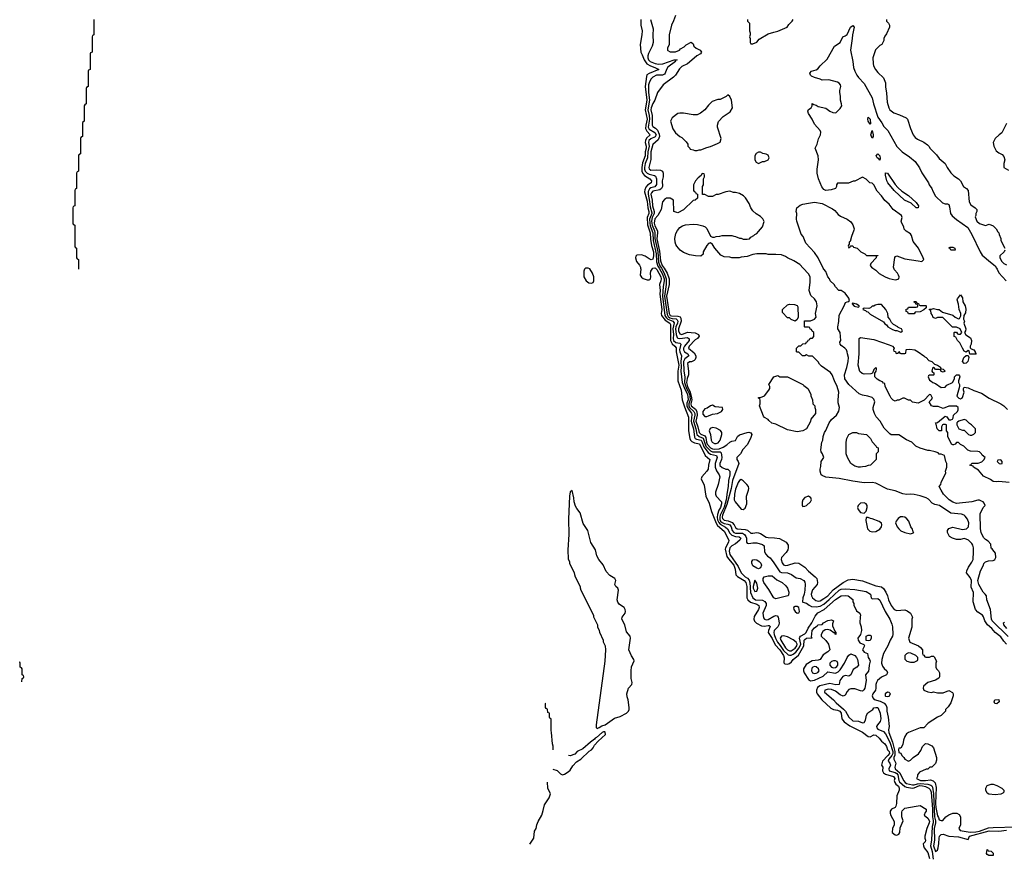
# Model space of a CAD drawing. Header units: inches. Extents: x 2668334 to 2765628, y 828034 to 955234.
# Tile 3 of 218: x 2676601 to 2686847, y 853881 to 862587. Entities that reach past the tile are written whole.
import ezdxf

# ---------------------------------------------------------------- set-up
doc = ezdxf.new("R2010")
doc.units = ezdxf.units.IN
doc.header["$MEASUREMENT"] = 0
for name, color, linetype in [('C6875', 7, 'Continuous'), ('C6876', 7, 'Continuous'), ('C6885', 7, 'Continuous'), ('C6886', 7, 'Continuous')]:
    doc.layers.add(name, color=color, linetype=linetype)

msp = doc.modelspace()

# ---------------------------------------------------------------- linework, layer by layer
at = {"layer": 'C6875', "color": 4}
msp.add_line((2677214, 860000, -4), (2677214, 859990, -4), dxfattribs=at)
at = {"layer": 'C6875', "color": 4, "elevation": -4}
msp.add_lwpolyline([(2676624, 855696), (2676626, 855730), (2676642, 855738), (2676646, 855750), (2676642, 855762), (2676626, 855770), (2676626, 855830), (2676622, 855842), (2676606, 855850), (2676606, 855890), (2676602, 855902), (2676601, 855902)], dxfattribs=at)
at = {"layer": 'C6876', "color": 4, "elevation": -4}
msp.add_lwpolyline([(2677374, 862590), (2677374, 862430), (2677358, 862422), (2677354, 862410), (2677354, 862250), (2677338, 862242), (2677334, 862230), (2677334, 862070), (2677318, 862062), (2677314, 862050), (2677314, 861890), (2677298, 861882), (2677294, 861870), (2677294, 861710), (2677278, 861702), (2677274, 861690), (2677274, 861530), (2677258, 861522), (2677254, 861510), (2677254, 861370), (2677238, 861362), (2677234, 861350), (2677234, 861190), (2677218, 861182), (2677214, 861170), (2677214, 861010), (2677198, 861002), (2677194, 860990), (2677194, 860830), (2677178, 860822), (2677174, 860810), (2677174, 860650), (2677158, 860642), (2677154, 860630), (2677154, 860470), (2677158, 860458), (2677174, 860450), (2677174, 860230), (2677178, 860218), (2677194, 860210), (2677194, 860110), (2677198, 860098), (2677214, 860090), (2677214, 860000)], dxfattribs=at)
at = {"layer": 'C6885', "color": 4}
for points, elevation in [([(2682493, 860000), (2682490, 860000), (2682479, 859990), (2682473, 859970), (2682471, 859910), (2682496, 859870), (2682525, 859850), (2682550, 859844), (2682569, 859851), (2682577, 859870), (2682576, 859910), (2682562, 859950), (2682533, 859993), (2682516, 860000)], 4), ([(2683062, 860000), (2683064, 859990), (2683056, 859930), (2683070, 859907), (2683090, 859893), (2683130, 859879), (2683150, 859879), (2683157, 859883), (2683164, 859890), (2683169, 859910), (2683164, 859944), (2683168, 859970), (2683189, 860000)], 4), ([(2683216, 860000), (2683230, 859986), (2683272, 859910), (2683277, 859890), (2683274, 859870), (2683260, 859830), (2683267, 859770), (2683262, 859730), (2683282, 859570), (2683276, 859530), (2683279, 859510), (2683319, 859459), (2683365, 859430), (2683375, 859415), (2683372, 859250), (2683390, 859215), (2683420, 859190), (2683432, 859172), (2683432, 859130), (2683459, 858990), (2683451, 858930), (2683450, 858830), (2683483, 858730), (2683496, 858630), (2683518, 858558), (2683561, 858450), (2683562, 858310), (2683573, 858230), (2683581, 858210), (2683596, 858196), (2683624, 858184), (2683674, 858174), (2683733, 858053), (2683784, 858010), (2683768, 857950), (2683766, 857910), (2683753, 857887), (2683699, 857830), (2683691, 857810), (2683722, 857742), (2683740, 857630), (2683775, 857555), (2683799, 857470), (2683847, 857347), (2683863, 857323), (2683930, 857266), (2683982, 857170), (2683977, 857150), (2683946, 857090), (2683943, 857077), (2683961, 857001), (2683976, 856976), (2684031, 856910), (2684047, 856870), (2684053, 856810), (2684072, 856792), (2684140, 856750), (2684158, 856730), (2684169, 856689), (2684168, 856570), (2684178, 856550), (2684205, 856525), (2684270, 856504), (2684294, 856490), (2684295, 856470), (2684289, 856450), (2684245, 856375), (2684242, 856350), (2684248, 856328), (2684267, 856307), (2684319, 856279), (2684350, 856275), (2684390, 856283), (2684401, 856281), (2684410, 856271), (2684393, 856230), (2684390, 856210), (2684430, 856146), (2684462, 856082), (2684510, 856029), (2684549, 855970), (2684555, 855945), (2684554, 855894), (2684564, 855884), (2684590, 855880), (2684612, 855888), (2684634, 855906), (2684650, 855930), (2684705, 855975), (2684760, 856070), (2684765, 856130), (2684770, 856138), (2684790, 856150), (2684846, 856154), (2684842, 856162), (2684848, 856230), (2684870, 856259), (2684901, 856279), (2684910, 856291), (2684950, 856294), (2684966, 856310), (2685010, 856336), (2685050, 856342), (2685070, 856332), (2685060, 856300), (2685060, 856280), (2685082, 856222), (2685092, 856210), (2685092, 856190), (2685086, 856194), (2685086, 856206), (2685074, 856206), (2685035, 856235), (2685010, 856242), (2684984, 856236), (2684960, 856220), (2684942, 856190), (2684942, 856170), (2684990, 856126), (2685016, 856090), (2685032, 856030), (2685012, 856010), (2684962, 855978), (2684930, 855929), (2684910, 855921), (2684846, 855914), (2684784, 855876), (2684757, 855830), (2684757, 855810), (2684765, 855790), (2684810, 855720), (2684830, 855708), (2684870, 855714), (2684963, 855757), (2685010, 855801), (2685090, 855788), (2685119, 855801), (2685140, 855820), (2685183, 855890), (2685210, 855951), (2685230, 855975), (2685250, 855987), (2685290, 855971), (2685310, 855951), (2685319, 855930), (2685330, 855870), (2685311, 855850), (2685274, 855826), (2685250, 855769), (2685230, 855756), (2685190, 855761), (2685167, 855753), (2685135, 855710), (2685130, 855668), (2685094, 855666), (2685030, 855678), (2684926, 855654), (2684904, 855636), (2684893, 855610), (2684892, 855590), (2684898, 855570), (2684949, 855509), (2685042, 855422), (2685070, 855408), (2685110, 855403), (2685134, 855390), (2685148, 855370), (2685156, 855310), (2685181, 855281), (2685240, 855240), (2685372, 855172), (2685430, 855127), (2685450, 855123), (2685490, 855144), (2685510, 855141), (2685546, 855110), (2685570, 855078), (2685605, 855050), (2685622, 855022), (2685631, 854990), (2685650, 854971), (2685652, 854952), (2685636, 854930), (2685578, 854870), (2685568, 854830), (2685581, 854810), (2685580, 854770), (2685590, 854750), (2685610, 854736), (2685695, 854710), (2685706, 854690), (2685702, 854670), (2685706, 854650), (2685719, 854630), (2685744, 854610), (2685754, 854590), (2685753, 854570), (2685730, 854510), (2685726, 854430), (2685719, 854401), (2685710, 854389), (2685672, 854370), (2685658, 854350), (2685658, 854330), (2685667, 854307), (2685702, 854242), (2685699, 854210), (2685683, 854170), (2685679, 854130), (2685710, 854105), (2685730, 854102), (2685750, 854111), (2685758, 854130), (2685764, 854176), (2685794, 854250), (2685781, 854290), (2685780, 854340), (2685785, 854355), (2685810, 854383), (2685930, 854401), (2685970, 854411), (2686032, 854370), (2686032, 854350), (2686022, 854338), (2686012, 854310), (2686050, 854276), (2686067, 854247), (2686065, 854230), (2686041, 854170), (2686021, 854090), (2686018, 854070), (2686025, 854050), (2686022, 854030), (2686002, 854010), (2686005, 853990), (2686014, 853970), (2686050, 853921), (2686070, 853858)], 4), ([(2683254, 860000), (2683290, 859940), (2683306, 859890), (2683308, 859870), (2683296, 859810), (2683291, 859710), (2683315, 859510), (2683327, 859487), (2683346, 859470), (2683396, 859450), (2683413, 859433), (2683398, 859370), (2683403, 859310), (2683401, 859270), (2683406, 859250), (2683430, 859229), (2683470, 859220), (2683482, 859210), (2683467, 859150), (2683469, 859129), (2683489, 859090), (2683481, 859030), (2683485, 858975), (2683482, 858930), (2683496, 858810), (2683521, 858741), (2683551, 858690), (2683556, 858630), (2683543, 858597), (2683542, 858570), (2683556, 858536), (2683592, 858492), (2683597, 858477), (2683589, 858409), (2683591, 858390), (2683612, 858330), (2683624, 858244), (2683630, 858230), (2683643, 858223), (2683692, 858212), (2683704, 858190), (2683721, 858141), (2683764, 858084), (2683790, 858066), (2683851, 858051), (2683860, 858030), (2683838, 857970), (2683838, 857930), (2683852, 857892), (2683879, 857850), (2683886, 857830), (2683871, 857750), (2683841, 857670), (2683841, 857650), (2683848, 857628), (2683903, 857570), (2683905, 857550), (2683894, 857510), (2683877, 857483), (2683862, 857438), (2683859, 857410), (2683863, 857383), (2683875, 857355), (2683890, 857337), (2683946, 857306), (2683966, 857290), (2683990, 857244), (2684010, 857221), (2684050, 857209), (2684087, 857207), (2684106, 857190), (2684094, 857170), (2684050, 857133), (2684010, 857110), (2683992, 857090), (2683983, 857057), (2683990, 857021), (2684077, 856897), (2684107, 856830), (2684150, 856790), (2684175, 856775), (2684193, 856753), (2684200, 856730), (2684206, 856626), (2684229, 856569), (2684258, 856550), (2684330, 856547), (2684354, 856534), (2684363, 856523), (2684368, 856510), (2684368, 856490), (2684333, 856410), (2684341, 856361), (2684351, 856350), (2684370, 856341), (2684390, 856346), (2684450, 856381), (2684470, 856385), (2684482, 856382), (2684494, 856370), (2684504, 856310), (2684500, 856290), (2684490, 856270), (2684452, 856230), (2684449, 856210), (2684452, 856188), (2684465, 856150), (2684485, 856110), (2684515, 856075), (2684550, 856021), (2684598, 855978), (2684610, 855974), (2684630, 855975), (2684650, 855984), (2684676, 856004), (2684711, 856049), (2684728, 856090), (2684715, 856150), (2684718, 856162), (2684727, 856173), (2684770, 856196), (2684784, 856210), (2684806, 856254), (2684845, 856310), (2684879, 856381), (2684907, 856413), (2684972, 856448), (2685090, 856552), (2685150, 856590), (2685190, 856596), (2685222, 856590), (2685270, 856552), (2685272, 856530), (2685282, 856510), (2685282, 856490), (2685294, 856466), (2685310, 856434), (2685342, 856410), (2685351, 856391), (2685346, 856374), (2685345, 856310), (2685358, 856270), (2685361, 856230), (2685351, 856189), (2685323, 856150), (2685325, 856130), (2685342, 856102), (2685385, 856085), (2685391, 856070), (2685371, 856030), (2685390, 856006), (2685422, 855990), (2685431, 855950), (2685445, 855930), (2685451, 855910), (2685439, 855870), (2685438, 855830), (2685432, 855808), (2685403, 855770), (2685410, 855710), (2685396, 855630), (2685386, 855614), (2685370, 855601), (2685350, 855602), (2685290, 855625), (2685250, 855625), (2685230, 855618), (2685210, 855597), (2685190, 855557), (2685170, 855547), (2685140, 855560), (2685090, 855600), (2685050, 855618), (2685019, 855621), (2684978, 855610), (2684976, 855590), (2685071, 855510), (2685098, 855478), (2685173, 855413), (2685195, 855390), (2685230, 855328), (2685270, 855290), (2685330, 855288), (2685370, 855270), (2685390, 855274), (2685402, 855298), (2685414, 855350), (2685427, 855373), (2685479, 855410), (2685490, 855425), (2685510, 855431), (2685531, 855430), (2685554, 855370), (2685562, 855310), (2685556, 855284), (2685526, 855250), (2685516, 855230), (2685519, 855219), (2685530, 855204), (2685590, 855180), (2685610, 855156), (2685656, 855070), (2685688, 854970), (2685686, 854950), (2685678, 854930), (2685644, 854890), (2685639, 854870), (2685656, 854850), (2685664, 854830), (2685646, 854790), (2685650, 854770), (2685710, 854753), (2685730, 854741), (2685739, 854730), (2685748, 854670), (2685756, 854656), (2685810, 854608), (2685830, 854600), (2685890, 854590), (2685910, 854592), (2685963, 854617), (2685995, 854615), (2686027, 854607), (2686060, 854590), (2686075, 854575), (2686086, 854550), (2686100, 854370), (2686098, 854290), (2686107, 854250), (2686107, 854230), (2686095, 854190), (2686090, 854050), (2686078, 853990), (2686097, 853930), (2686107, 853850)], 8), ([(2683278, 860000), (2683309, 859950), (2683328, 859890), (2683328, 859832), (2683310, 859710), (2683338, 859518), (2683350, 859497), (2683365, 859485), (2683390, 859477), (2683433, 859473), (2683444, 859464), (2683450, 859451), (2683447, 859430), (2683428, 859390), (2683424, 859370), (2683431, 859311), (2683441, 859281), (2683450, 859272), (2683470, 859268), (2683550, 859280), (2683567, 859267), (2683567, 859250), (2683520, 859190), (2683509, 859170), (2683507, 859150), (2683520, 859130), (2683553, 859110), (2683565, 859090), (2683522, 859058), (2683507, 859030), (2683511, 858931), (2683521, 858870), (2683520, 858810), (2683539, 858750), (2683570, 858694), (2683575, 858670), (2683577, 858630), (2683563, 858590), (2683563, 858570), (2683572, 858550), (2683617, 858510), (2683625, 858490), (2683626, 858470), (2683612, 858410), (2683637, 858330), (2683649, 858270), (2683670, 858251), (2683713, 858233), (2683742, 858150), (2683790, 858100), (2683810, 858091), (2683830, 858089), (2683889, 858089), (2683899, 858079), (2683907, 858030), (2683904, 858010), (2683887, 857970), (2683888, 857948), (2683910, 857926), (2683950, 857911), (2683970, 857910), (2683990, 857890), (2683990, 857850), (2683977, 857790), (2683974, 857730), (2683962, 857670), (2683953, 857590), (2683930, 857514), (2683891, 857430), (2683885, 857410), (2683886, 857386), (2683892, 857370), (2683910, 857353), (2683930, 857344), (2683970, 857338), (2683990, 857329), (2684003, 857310), (2684016, 857270), (2684031, 857251), (2684050, 857244), (2684122, 857242), (2684145, 857230), (2684158, 857210), (2684164, 857190), (2684163, 857150), (2684170, 857141), (2684190, 857137), (2684230, 857144), (2684270, 857144), (2684330, 857127), (2684347, 857110), (2684351, 857050), (2684364, 857024), (2684383, 857003), (2684410, 856986), (2684450, 856936), (2684510, 856842), (2684530, 856833), (2684592, 856832), (2684632, 856812), (2684681, 856780), (2684722, 856770), (2684761, 856750), (2684770, 856732), (2684773, 856713), (2684770, 856650), (2684764, 856610), (2684751, 856570), (2684746, 856530), (2684750, 856525), (2684790, 856514), (2684815, 856495), (2684842, 856482), (2684890, 856477), (2684930, 856483), (2684970, 856506), (2685026, 856554), (2685129, 856651), (2685150, 856660), (2685190, 856664), (2685290, 856657), (2685410, 856636), (2685456, 856610), (2685461, 856570), (2685470, 856561), (2685530, 856563), (2685550, 856546), (2685608, 856428), (2685655, 856350), (2685677, 856297), (2685683, 856270), (2685687, 856190), (2685683, 856170), (2685659, 856130), (2685633, 856070), (2685590, 855990), (2685571, 855930), (2685568, 855890), (2685578, 855858), (2685595, 855835), (2685625, 855810), (2685632, 855790), (2685622, 855770), (2685570, 855746), (2685528, 855710), (2685516, 855690), (2685511, 855670), (2685510, 855630), (2685506, 855610), (2685477, 855570), (2685471, 855550), (2685478, 855530), (2685494, 855514), (2685556, 855496), (2685595, 855475), (2685618, 855450), (2685626, 855430), (2685623, 855390), (2685638, 855330), (2685648, 855230), (2685643, 855197), (2685645, 855170), (2685682, 855070), (2685709, 854970), (2685706, 854934), (2685696, 854910), (2685697, 854890), (2685719, 854850), (2685709, 854810), (2685710, 854790), (2685761, 854750), (2685796, 854670), (2685814, 854650), (2685830, 854640), (2685890, 854623), (2685910, 854623), (2685944, 854636), (2685970, 854639), (2686052, 854632), (2686082, 854622), (2686093, 854613), (2686100, 854600), (2686111, 854531), (2686122, 854290), (2686131, 854250), (2686131, 854230), (2686117, 854170), (2686119, 854050), (2686110, 853990), (2686130, 853931), (2686150, 853945), (2686157, 853970), (2686166, 854014), (2686168, 854070), (2686174, 854090), (2686190, 854107), (2686210, 854112), (2686270, 854092), (2686370, 854085), (2686470, 854054), (2686484, 854090), (2686690, 854145), (2686790, 854144), (2686870, 854152)], 12), ([(2683307, 860000), (2683339, 859950), (2683358, 859890), (2683360, 859830), (2683333, 859710), (2683358, 859530), (2683370, 859510), (2683384, 859504), (2683450, 859503), (2683473, 859493), (2683481, 859481), (2683484, 859450), (2683457, 859370), (2683458, 859350), (2683470, 859317), (2683490, 859312), (2683550, 859336), (2683590, 859333), (2683630, 859328), (2683656, 859316), (2683666, 859310), (2683670, 859294), (2683654, 859270), (2683630, 859255), (2683566, 859190), (2683562, 859170), (2683619, 859119), (2683636, 859090), (2683638, 859070), (2683631, 859050), (2683621, 859039), (2683593, 859027), (2683570, 859025), (2683549, 859010), (2683559, 858930), (2683560, 858890), (2683547, 858853), (2683541, 858810), (2683549, 858770), (2683579, 858710), (2683590, 858670), (2683594, 858630), (2683585, 858590), (2683587, 858570), (2683635, 858535), (2683647, 858510), (2683650, 858470), (2683638, 858410), (2683658, 858350), (2683670, 858292), (2683690, 858275), (2683730, 858258), (2683740, 858240), (2683748, 858190), (2683756, 858170), (2683790, 858132), (2683810, 858121), (2683830, 858116), (2683878, 858122), (2683923, 858137), (2683959, 858161), (2683990, 858190), (2684010, 858200), (2684050, 858207), (2684072, 858250), (2684093, 858267), (2684170, 858292), (2684190, 858293), (2684208, 858288), (2684218, 858270), (2684205, 858230), (2684170, 858162), (2684126, 858114), (2684103, 858070), (2684065, 858030), (2684065, 858010), (2684079, 857990), (2684084, 857970), (2684019, 857790), (2684006, 857710), (2683959, 857541), (2683916, 857430), (2683912, 857410), (2683915, 857395), (2683930, 857380), (2683972, 857372), (2684014, 857354), (2684037, 857330), (2684050, 857301), (2684067, 857287), (2684150, 857283), (2684173, 857273), (2684210, 857245), (2684230, 857244), (2684270, 857251), (2684290, 857247), (2684310, 857241), (2684370, 857203), (2684390, 857197), (2684456, 857196), (2684507, 857187), (2684576, 857150), (2684597, 857117), (2684597, 857090), (2684593, 857070), (2684577, 857043), (2684530, 856990), (2684524, 856970), (2684534, 856934), (2684550, 856913), (2684570, 856908), (2684595, 856910), (2684670, 856935), (2684710, 856930), (2684771, 856890), (2684808, 856848), (2684879, 856790), (2684896, 856770), (2684904, 856730), (2684899, 856710), (2684850, 856654), (2684838, 856610), (2684841, 856590), (2684850, 856570), (2684884, 856544), (2684910, 856537), (2684930, 856541), (2684970, 856562), (2685012, 856590), (2685066, 856654), (2685170, 856730), (2685221, 856759), (2685270, 856766), (2685370, 856748), (2685510, 856695), (2685570, 856684), (2685588, 856668), (2685614, 856630), (2685631, 856590), (2685641, 856550), (2685670, 856491), (2685701, 856450), (2685730, 856439), (2685810, 856445), (2685835, 856435), (2685872, 856410), (2685891, 856370), (2685885, 856350), (2685884, 856264), (2685851, 856150), (2685865, 856110), (2685954, 856070), (2685973, 856053), (2685994, 856030), (2685994, 855990), (2685998, 855978), (2686010, 855974), (2686018, 855958), (2686030, 855954), (2686070, 855954), (2686090, 855962), (2686110, 855962), (2686117, 855957), (2686142, 855910), (2686134, 855890), (2686134, 855850), (2686142, 855830), (2686162, 855810), (2686171, 855791), (2686172, 855750), (2686164, 855736), (2686130, 855715), (2686050, 855689), (2686007, 855653), (2686002, 855630), (2686011, 855610), (2686050, 855594), (2686090, 855587), (2686111, 855591), (2686150, 855582), (2686210, 855582), (2686270, 855605), (2686306, 855586), (2686316, 855570), (2686316, 855550), (2686290, 855478), (2686264, 855436), (2686234, 855410), (2686234, 855390), (2686190, 855346), (2686150, 855329), (2686054, 855266), (2686010, 855218), (2685970, 855218), (2685851, 855169), (2685830, 855154), (2685811, 855129), (2685797, 855090), (2685790, 855046), (2685770, 855006), (2685750, 855006), (2685746, 854994), (2685750, 854962), (2685770, 854954), (2685782, 854930), (2685802, 854910), (2685812, 854892), (2685850, 854872), (2685870, 854882), (2685898, 854910), (2685953, 854947), (2685978, 854982), (2685996, 855024), (2686027, 855053), (2686050, 855052), (2686091, 855031), (2686111, 855010), (2686141, 854910), (2686140, 854880), (2686130, 854846), (2686092, 854808), (2686073, 854807), (2686052, 854788), (2686033, 854787), (2685965, 854755), (2685942, 854730), (2685942, 854710), (2685932, 854690), (2685974, 854670), (2686026, 854670), (2686077, 854677), (2686106, 854666), (2686126, 854646), (2686138, 854598), (2686132, 854430), (2686135, 854390), (2686150, 854301), (2686163, 854283), (2686170, 854262), (2686190, 854252), (2686207, 854253), (2686238, 854290), (2686270, 854311), (2686310, 854331), (2686351, 854331), (2686377, 854317), (2686392, 854290), (2686391, 854210), (2686375, 854170), (2686386, 854150), (2686490, 854132), (2686550, 854134), (2686590, 854144), (2686683, 854177), (2686730, 854182), (2686970, 854188)], 16), ([(2686869, 856089), (2686840, 856120), (2686810, 856164), (2686750, 856210), (2686717, 856250), (2686671, 856291), (2686645, 856330), (2686630, 856374), (2686619, 856390), (2686570, 856421), (2686547, 856450), (2686523, 856530), (2686526, 856626), (2686502, 856682), (2686504, 856750), (2686490, 856782), (2686455, 856830), (2686458, 856850), (2686475, 856890), (2686510, 856942), (2686521, 856970), (2686526, 857050), (2686525, 857090), (2686519, 857119), (2686510, 857135), (2686475, 857170), (2686450, 857182), (2686430, 857189), (2686390, 857179), (2686350, 857179), (2686308, 857190), (2686275, 857210), (2686255, 857250), (2686255, 857270), (2686269, 857291), (2686310, 857306), (2686410, 857281), (2686453, 857287), (2686474, 857310), (2686479, 857350), (2686465, 857390), (2686440, 857420), (2686429, 857430), (2686401, 857441), (2686290, 857453), (2686172, 857532), (2686123, 857543), (2686096, 857556), (2686057, 857597), (2686032, 857612), (2685970, 857632), (2685910, 857645), (2685870, 857649), (2685830, 857646), (2685790, 857653), (2685710, 857683), (2685630, 857701), (2685510, 857765), (2685470, 857769), (2685390, 857767), (2685270, 857783), (2685130, 857813), (2684990, 857825), (2684950, 857842), (2684942, 857850), (2684929, 857889), (2684929, 857910), (2684936, 857936), (2684942, 857990), (2684968, 858030), (2684955, 858070), (2684942, 858090), (2684938, 858110), (2684949, 858191), (2684958, 858210), (2684962, 858250), (2684975, 858290), (2684989, 858311), (2685024, 858390), (2685050, 858425), (2685099, 858470), (2685126, 858514), (2685133, 858550), (2685119, 858601), (2685117, 858630), (2685126, 858710), (2685109, 858770), (2685079, 858830), (2685057, 858890), (2685037, 858917), (2684943, 858983), (2684923, 859003), (2684910, 859026), (2684850, 859086), (2684813, 859087), (2684790, 859098), (2684770, 859088), (2684748, 859088), (2684710, 859126), (2684690, 859126), (2684686, 859130), (2684686, 859170), (2684710, 859194), (2684730, 859194), (2684750, 859214), (2684782, 859218), (2684787, 859233), (2684802, 859238), (2684807, 859253), (2684822, 859258), (2684827, 859273), (2684850, 859274), (2684866, 859290), (2684866, 859330), (2684847, 859347), (2684842, 859362), (2684827, 859367), (2684822, 859382), (2684810, 859386), (2684770, 859386), (2684766, 859390), (2684767, 859453), (2684830, 859454), (2684870, 859472), (2684888, 859490), (2684882, 859530), (2684898, 859610), (2684892, 859650), (2684870, 859682), (2684835, 859715), (2684815, 859770), (2684825, 859855), (2684825, 859910), (2684810, 859942), (2684755, 860000)], 16), ([(2686887, 856167), (2686720, 856330), (2686712, 856350), (2686702, 856450), (2686664, 856550), (2686661, 856590), (2686649, 856610), (2686628, 856628), (2686582, 856710), (2686572, 856750), (2686598, 856850), (2686629, 856910), (2686633, 856927), (2686650, 856945), (2686683, 856957), (2686730, 856958), (2686738, 856962), (2686748, 856970), (2686758, 856990), (2686756, 857036), (2686726, 857070), (2686722, 857082), (2686710, 857086), (2686706, 857130), (2686680, 857160), (2686650, 857178), (2686630, 857198), (2686605, 857250), (2686599, 857290), (2686596, 857444), (2686626, 857510), (2686646, 857530), (2686636, 857556), (2686626, 857570), (2686610, 857578), (2686587, 857587), (2686570, 857588), (2686510, 857569), (2686350, 857553), (2686310, 857566), (2686274, 857590), (2686215, 857650), (2686188, 857690), (2686168, 857730), (2686186, 857750), (2686188, 857770), (2686238, 857870), (2686235, 857890), (2686249, 857930), (2686249, 857970), (2686239, 857990), (2686226, 858050), (2686190, 858066), (2686170, 858066), (2686158, 858078), (2686126, 858090), (2686070, 858102), (2686050, 858102), (2685970, 858128), (2685926, 858150), (2685886, 858190), (2685830, 858215), (2685750, 858268), (2685670, 858268), (2685656, 858276), (2685596, 858336), (2685555, 858410), (2685515, 858455), (2685495, 858490), (2685482, 858530), (2685482, 858550), (2685499, 858610), (2685490, 858638), (2685470, 858655), (2685428, 858668), (2685370, 858678), (2685335, 858695), (2685230, 858789), (2685189, 858850), (2685184, 858890), (2685209, 858969), (2685223, 859030), (2685225, 859070), (2685214, 859110), (2685213, 859130), (2685204, 859150), (2685189, 859170), (2685150, 859195), (2685139, 859210), (2685135, 859230), (2685144, 859250), (2685139, 859330), (2685114, 859370), (2685113, 859390), (2685125, 859445), (2685129, 859511), (2685182, 859610), (2685195, 859645), (2685210, 859652), (2685230, 859654), (2685235, 859665), (2685229, 859690), (2685190, 859742), (2685150, 859768), (2685126, 859770), (2685090, 859808), (2685078, 859830), (2685035, 859870), (2685029, 859890), (2685009, 859910), (2684990, 859966), (2684968, 859990), (2684963, 860000)], 12), ([(2685480, 860000), (2685510, 859980), (2685546, 859946), (2685606, 859910), (2685650, 859893), (2685710, 859880), (2685730, 859882), (2685749, 859891), (2685752, 859910), (2685745, 859930), (2685734, 859950), (2685704, 859984), (2685698, 860000)], 12), ([(2686767, 860000), (2686773, 859990), (2686791, 859951), (2686867, 859870)], 12), ([(2686898, 857770), (2686790, 857782), (2686770, 857778), (2686730, 857782), (2686703, 857803), (2686630, 857835), (2686578, 857898), (2686526, 857930), (2686522, 857942), (2686488, 857950), (2686502, 857958), (2686510, 857972), (2686573, 857973), (2686614, 857986), (2686635, 858005), (2686646, 858030), (2686616, 858056), (2686608, 858070), (2686589, 858089), (2686570, 858095), (2686496, 858096), (2686468, 858108), (2686426, 858150), (2686390, 858166), (2686370, 858186), (2686350, 858186), (2686334, 858170), (2686317, 858163), (2686310, 858162), (2686298, 858170), (2686258, 858250), (2686258, 858290), (2686246, 858310), (2686246, 858370), (2686236, 858376), (2686210, 858375), (2686202, 858370), (2686194, 858350), (2686192, 858308), (2686170, 858308), (2686148, 858330), (2686138, 858378), (2686129, 858391), (2686150, 858394), (2686230, 858462), (2686250, 858454), (2686270, 858422), (2686290, 858422), (2686306, 858430), (2686315, 858445), (2686318, 858470), (2686358, 858510), (2686366, 858526), (2686366, 858550), (2686350, 858566), (2686270, 858566), (2686210, 858542), (2686160, 858560), (2686110, 858562), (2686090, 858569), (2686066, 858610), (2686090, 858634), (2686098, 858650), (2686082, 858682), (2686070, 858686), (2686013, 858627), (2685950, 858598), (2685890, 858606), (2685870, 858626), (2685850, 858626), (2685807, 858647), (2685790, 858648), (2685750, 858628), (2685733, 858627), (2685710, 858618), (2685690, 858628), (2685669, 858649), (2685658, 858670), (2685608, 858770), (2685602, 858802), (2685590, 858806), (2685579, 858819), (2685550, 858829), (2685525, 858845), (2685501, 858870), (2685498, 858910), (2685514, 858930), (2685518, 858950), (2685518, 858958), (2685510, 858966), (2685490, 858946), (2685474, 858910), (2685457, 858903), (2685390, 858899), (2685366, 858906), (2685345, 858925), (2685325, 858990), (2685337, 859110), (2685338, 859270), (2685350, 859278), (2685490, 859258), (2685650, 859205), (2685682, 859190), (2685702, 859170), (2685694, 859150), (2685698, 859138), (2685713, 859133), (2685718, 859118), (2685730, 859114), (2685742, 859118), (2685750, 859134), (2685758, 859118), (2685770, 859114), (2685810, 859114), (2685822, 859118), (2685826, 859150), (2685830, 859154), (2685862, 859158), (2685914, 859150), (2685950, 859131), (2686011, 859090), (2686018, 859078), (2686034, 859070), (2686062, 859042), (2686094, 859030), (2686122, 859002), (2686150, 858991), (2686182, 858970), (2686182, 858962), (2686192, 858952), (2686210, 858951), (2686232, 858930), (2686210, 858918), (2686190, 858926), (2686182, 858942), (2686170, 858946), (2686130, 858946), (2686122, 858962), (2686110, 858966), (2686098, 858962), (2686094, 858930), (2686098, 858918), (2686113, 858913), (2686114, 858890), (2686110, 858886), (2686070, 858886), (2686058, 858882), (2686054, 858870), (2686070, 858834), (2686086, 858826), (2686102, 858810), (2686130, 858802), (2686190, 858758), (2686230, 858762), (2686250, 858782), (2686308, 858812), (2686328, 858850), (2686329, 858871), (2686349, 858891), (2686372, 858892), (2686382, 858882), (2686385, 858870), (2686371, 858830), (2686371, 858810), (2686382, 858790), (2686382, 858770), (2686354, 858670), (2686374, 858650), (2686390, 858642), (2686410, 858654), (2686429, 858710), (2686422, 858730), (2686422, 858750), (2686430, 858762), (2686470, 858755), (2686528, 858728), (2686610, 858702), (2686690, 858647), (2686810, 858591), (2686843, 858570), (2686879, 858530)], 8), ([(2686873, 856250), (2686841, 856290), (2686838, 856310), (2686850, 856318)], 8), ([(2682152, 854990), (2682152, 855028), (2682145, 855050), (2682136, 855170), (2682131, 855190), (2682132, 855310), (2682118, 855318), (2682114, 855330), (2682114, 855370), (2682098, 855378), (2682093, 855413), (2682078, 855418), (2682074, 855430), (2682074, 855470), (2682070, 855474)], -4), ([(2682150, 854786), (2682193, 854773), (2682230, 854740), (2682250, 854728), (2682270, 854735), (2682310, 854760), (2682330, 854778), (2682357, 854823), (2682396, 854864), (2682441, 854890), (2682526, 854974), (2682550, 854988), (2682570, 855008), (2682584, 855036), (2682620, 855080), (2682697, 855150), (2682693, 855173), (2682690, 855176), (2682675, 855175), (2682664, 855170), (2682604, 855116), (2682590, 855110), (2682581, 855099), (2682541, 855070), (2682460, 855000), (2682401, 854970), (2682377, 854943), (2682330, 854927), (2682311, 854931)], -4), ([(2681910, 854006), (2681952, 854070), (2681958, 854142), (2681976, 854170), (2681984, 854210), (2681997, 854243), (2682033, 854310), (2682050, 854358), (2682063, 854417), (2682110, 854489), (2682126, 854530), (2682096, 854590), (2682092, 854652)], -4)]:
    msp.add_lwpolyline(points, dxfattribs=dict(at, elevation=elevation))
for points, elevation in [([(2686550, 859106), (2686487, 859107), (2686482, 859142), (2686470, 859146), (2686450, 859126), (2686430, 859138), (2686410, 859168), (2686385, 859225), (2686358, 859250), (2686342, 859282), (2686326, 859290), (2686326, 859330), (2686330, 859334), (2686350, 859334), (2686358, 859318), (2686370, 859314), (2686390, 859314), (2686406, 859330), (2686386, 859370), (2686350, 859386), (2686307, 859387), (2686207, 859487), (2686150, 859488), (2686130, 859478), (2686107, 859487), (2686096, 859516), (2686086, 859530), (2686082, 859562), (2686067, 859567), (2686067, 859573), (2686090, 859574), (2686110, 859582), (2686150, 859572), (2686170, 859572), (2686204, 859544), (2686310, 859512), (2686334, 859490), (2686370, 859474), (2686382, 859478), (2686395, 859505), (2686394, 859530), (2686376, 859570), (2686370, 859626), (2686355, 859670), (2686358, 859682), (2686390, 859722), (2686411, 859691), (2686415, 859650), (2686439, 859610), (2686447, 859573), (2686442, 859538), (2686425, 859510), (2686422, 859470), (2686431, 859450), (2686425, 859430), (2686445, 859370), (2686442, 859350), (2686432, 859330), (2686446, 859306), (2686496, 859276), (2686506, 859250), (2686501, 859210), (2686492, 859190), (2686493, 859173), (2686502, 859162), (2686530, 859151), (2686542, 859130), (2686542, 859122), (2686554, 859110)], 8), ([(2684670, 859448), (2684630, 859466), (2684610, 859486), (2684590, 859486), (2684540, 859540), (2684538, 859570), (2684590, 859618), (2684610, 859625), (2684664, 859624), (2684690, 859612), (2684698, 859598), (2684702, 859490), (2684693, 859467)], 16), ([(2685270, 859638), (2685265, 859635), (2685262, 859630), (2685286, 859606), (2685330, 859594), (2685338, 859602), (2685338, 859610), (2685310, 859628)], 12), ([(2685570, 859622), (2685530, 859622), (2685504, 859616), (2685490, 859606), (2685470, 859606), (2685454, 859590), (2685437, 859583), (2685390, 859586), (2685378, 859582), (2685374, 859570), (2685402, 859562), (2685414, 859550), (2685426, 859546), (2685450, 859521), (2685590, 859442), (2685603, 859423), (2685622, 859410), (2685634, 859390), (2685684, 859364), (2685710, 859354), (2685730, 859354), (2685744, 859344), (2685770, 859334), (2685782, 859338), (2685786, 859350), (2685778, 859370), (2685742, 859382), (2685738, 859390), (2685694, 859414), (2685674, 859434), (2685655, 859470), (2685638, 859490), (2685634, 859530), (2685614, 859570)], 12), ([(2685970, 859614), (2686030, 859614), (2686034, 859610), (2686033, 859587), (2686010, 859566), (2685972, 859548), (2685918, 859542), (2685910, 859526), (2685850, 859526), (2685842, 859542), (2685826, 859550), (2685827, 859573), (2685842, 859578), (2685850, 859594), (2685930, 859594), (2685942, 859598), (2685946, 859610), (2685942, 859622), (2685927, 859627), (2685922, 859642), (2685907, 859647), (2685907, 859653), (2685930, 859654), (2685938, 859638), (2685953, 859633), (2685958, 859618)], 8), ([(2686430, 859009), (2686413, 859030), (2686425, 859070), (2686450, 859094), (2686470, 859094), (2686476, 859070), (2686466, 859030), (2686450, 859014)], 8), ([(2684690, 858298), (2684590, 858318), (2684470, 858378), (2684429, 858389), (2684396, 858416), (2684388, 858428), (2684350, 858448), (2684340, 858460), (2684298, 858570), (2684308, 858590), (2684307, 858627), (2684302, 858642), (2684289, 858650), (2684290, 858654), (2684310, 858654), (2684350, 858672), (2684398, 858730), (2684406, 858750), (2684406, 858770), (2684398, 858790), (2684450, 858871), (2684490, 858885), (2684510, 858872), (2684590, 858871), (2684750, 858791), (2684760, 858780), (2684802, 858750), (2684832, 858690), (2684833, 858673), (2684852, 858632), (2684854, 858590), (2684874, 858570), (2684874, 858550), (2684882, 858530), (2684882, 858490), (2684832, 858430), (2684830, 858406), (2684790, 858328), (2684750, 858309)], 16), ([(2683810, 858575), (2683790, 858569), (2683755, 858545), (2683730, 858536), (2683710, 858510), (2683710, 858483), (2683730, 858459), (2683750, 858457), (2683770, 858463), (2683810, 858481), (2683862, 858490), (2683904, 858510), (2683919, 858530), (2683915, 858550), (2683837, 858557)], 24), ([(2686430, 858428), (2686374, 858410), (2686360, 858400), (2686352, 858390), (2686352, 858370), (2686374, 858330), (2686410, 858314), (2686430, 858314), (2686474, 858270), (2686490, 858262), (2686510, 858262), (2686530, 858272), (2686548, 858290), (2686548, 858310), (2686546, 858330), (2686506, 858370), (2686483, 858383), (2686450, 858418)], 8), ([(2683810, 858342), (2683787, 858333), (2683776, 858310), (2683789, 858269), (2683796, 858210), (2683806, 858190), (2683830, 858175), (2683850, 858175), (2683870, 858184), (2683890, 858211), (2683907, 858270), (2683907, 858290), (2683892, 858312), (2683850, 858336)], 24), ([(2685330, 857929), (2685290, 857942), (2685249, 857969), (2685215, 858030), (2685202, 858070), (2685202, 858190), (2685209, 858230), (2685229, 858271), (2685270, 858291), (2685310, 858291), (2685330, 858282), (2685414, 858270), (2685454, 858230), (2685470, 858194), (2685514, 858150), (2685518, 858138), (2685534, 858130), (2685534, 858090), (2685514, 858070), (2685514, 858010), (2685454, 857950), (2685430, 857948), (2685404, 857936), (2685370, 857935), (2685350, 857929)], 12), ([(2686810, 858006), (2686778, 858002), (2686774, 857990), (2686794, 857970), (2686810, 857965), (2686826, 857970), (2686826, 857990)], 8), ([(2684110, 857801), (2684090, 857790), (2684077, 857770), (2684050, 857701), (2684040, 857650), (2684037, 857590), (2684046, 857570), (2684110, 857492), (2684130, 857491), (2684150, 857505), (2684169, 857550), (2684164, 857630), (2684184, 857690), (2684187, 857710), (2684184, 857730), (2684169, 857750), (2684130, 857789)], 24), ([(2682350, 857689), (2682330, 857674), (2682324, 857630), (2682313, 857390), (2682314, 857230), (2682306, 857070), (2682310, 856974), (2682322, 856950), (2682322, 856930), (2682372, 856830), (2682373, 856813), (2682382, 856790), (2682432, 856690), (2682433, 856673), (2682442, 856650), (2682572, 856390), (2682573, 856373), (2682612, 856290), (2682612, 856270), (2682632, 856230), (2682633, 856213), (2682672, 856130), (2682673, 856113), (2682692, 856070), (2682698, 856030), (2682691, 855910), (2682599, 855250), (2682601, 855221), (2682610, 855211), (2682630, 855221), (2682660, 855240), (2682692, 855250), (2682790, 855320), (2682850, 855336), (2682914, 855370), (2682937, 855390), (2682944, 855410), (2682944, 855430), (2682934, 855510), (2682922, 855542), (2682919, 855570), (2682937, 855630), (2682970, 855670), (2682974, 855690), (2682964, 855730), (2682963, 855810), (2682969, 855851), (2682994, 855914), (2682991, 855930), (2682966, 855966), (2682940, 856030), (2682957, 856150), (2682952, 856170), (2682917, 856217), (2682899, 856290), (2682867, 856350), (2682869, 856371), (2682902, 856410), (2682906, 856430), (2682902, 856450), (2682890, 856470), (2682842, 856502), (2682826, 856526), (2682818, 856550), (2682831, 856650), (2682825, 856670), (2682805, 856690), (2682794, 856710), (2682805, 856750), (2682793, 856773), (2682743, 856803), (2682703, 856843), (2682673, 856913), (2682628, 856968), (2682607, 857007), (2682593, 857070), (2682546, 857146), (2682513, 857270), (2682464, 857344), (2682434, 857454), (2682399, 857499), (2682385, 857525), (2682372, 857570), (2682368, 857610)], 4), ([(2684810, 857629), (2684770, 857615), (2684751, 857590), (2684745, 857565), (2684745, 857530), (2684750, 857522), (2684770, 857525), (2684790, 857531), (2684829, 857570), (2684839, 857590), (2684835, 857610)], 24), ([(2685390, 857559), (2685350, 857555), (2685325, 857530), (2685318, 857510), (2685325, 857490), (2685350, 857458), (2685390, 857452), (2685410, 857474), (2685419, 857510), (2685419, 857530), (2685409, 857549)], 24), ([(2685430, 857408), (2685410, 857406), (2685405, 857375), (2685422, 857290), (2685446, 857266), (2685470, 857258), (2685510, 857261), (2685550, 857286), (2685569, 857310), (2685574, 857330), (2685569, 857349), (2685545, 857365), (2685470, 857394), (2685455, 857395)], 24), ([(2685790, 857413), (2685768, 857412), (2685743, 857397), (2685721, 857370), (2685716, 857350), (2685731, 857310), (2685748, 857288), (2685770, 857268), (2685810, 857251), (2685870, 857238), (2685890, 857242), (2685906, 857250), (2685898, 857258), (2685890, 857286), (2685874, 857310), (2685853, 857370), (2685834, 857394), (2685810, 857409)], 24), ([(2684290, 856874), (2684270, 856879), (2684230, 856905), (2684219, 856930), (2684221, 856950), (2684230, 856965), (2684249, 856971), (2684270, 856967), (2684297, 856950), (2684314, 856930), (2684321, 856910), (2684310, 856882)], 8), ([(2684250, 856755), (2684232, 856690), (2684234, 856670), (2684250, 856636), (2684270, 856639), (2684281, 856670), (2684278, 856690), (2684270, 856722)], 12), ([(2684470, 856561), (2684450, 856569), (2684440, 856580), (2684396, 856656), (2684345, 856730), (2684338, 856750), (2684337, 856770), (2684348, 856790), (2684390, 856799), (2684430, 856798), (2684479, 856759), (2684536, 856730), (2684575, 856695), (2684591, 856670), (2684605, 856630), (2684600, 856600), (2684594, 856590), (2684510, 856569)], 8), ([(2684690, 856479), (2684670, 856479), (2684652, 856470), (2684656, 856450), (2684670, 856427), (2684690, 856411), (2684710, 856414), (2684715, 856430), (2684708, 856470)], 12), ([(2684550, 856176), (2684529, 856171), (2684516, 856150), (2684520, 856130), (2684569, 856050), (2684590, 856029), (2684610, 856020), (2684630, 856020), (2684670, 856048), (2684687, 856070), (2684692, 856090), (2684682, 856110), (2684650, 856135), (2684590, 856166)], 12), ([(2685430, 856122), (2685410, 856128), (2685409, 856171), (2685430, 856182), (2685450, 856182), (2685457, 856177), (2685462, 856170), (2685462, 856150), (2685450, 856128)], 8), ([(2685850, 855998), (2685830, 855988), (2685812, 855970), (2685813, 855933), (2685834, 855910), (2685870, 855902), (2685910, 855902), (2685942, 855918), (2685946, 855930), (2685946, 855950), (2685926, 855970), (2685875, 855995)], 16), ([(2685070, 855916), (2685050, 855907), (2685031, 855890), (2685031, 855870), (2685050, 855850), (2685070, 855843), (2685090, 855846), (2685105, 855855), (2685114, 855870), (2685115, 855890), (2685107, 855907), (2685090, 855916)], 8), ([(2684870, 855857), (2684854, 855850), (2684843, 855837), (2684839, 855810), (2684851, 855790), (2684870, 855783), (2684890, 855787), (2684905, 855795), (2684919, 855810), (2684914, 855830), (2684890, 855853)], 8), ([(2685630, 855589), (2685607, 855570), (2685606, 855550), (2685610, 855547), (2685630, 855543), (2685650, 855547), (2685661, 855570), (2685650, 855584)], 16), ([(2686770, 855468), (2686749, 855470), (2686742, 855490), (2686749, 855510), (2686790, 855514), (2686792, 855488)], 16), ([(2686750, 854519), (2686686, 854526), (2686670, 854538), (2686655, 854570), (2686655, 854590), (2686664, 854610), (2686670, 854618), (2686710, 854631), (2686730, 854631), (2686770, 854619), (2686822, 854590), (2686842, 854570), (2686842, 854550), (2686830, 854538), (2686810, 854529)], 16), ([(2686730, 853890), (2686686, 853890), (2686670, 853898), (2686662, 853910), (2686667, 853953), (2686673, 853953), (2686678, 853938), (2686710, 853934), (2686730, 853914)], 8)]:
    msp.add_lwpolyline(points, close=True, dxfattribs=dict(at, elevation=elevation))
at = {"layer": 'C6886', "color": 4}
for points, elevation in [([(2683065, 862590), (2683066, 862530), (2683077, 862470), (2683075, 862430), (2683056, 862330), (2683063, 862250), (2683080, 862220), (2683098, 862170), (2683127, 862127), (2683165, 862105), (2683211, 862090), (2683252, 862070), (2683150, 862028), (2683128, 862012), (2683124, 861996), (2683109, 861890), (2683127, 861750), (2683111, 861650), (2683129, 861550), (2683115, 861490), (2683114, 861454), (2683126, 861426), (2683163, 861390), (2683125, 861355), (2683113, 861330), (2683111, 861310), (2683121, 861270), (2683121, 861250), (2683110, 861210), (2683110, 861170), (2683082, 861098), (2683074, 861050), (2683076, 861010), (2683086, 860986), (2683104, 860964), (2683159, 860930), (2683176, 860910), (2683171, 860890), (2683134, 860866), (2683115, 860845), (2683105, 860815), (2683104, 860796), (2683130, 860697), (2683136, 860630), (2683148, 860590), (2683149, 860570), (2683132, 860528), (2683133, 860453), (2683163, 860370), (2683164, 860304), (2683177, 860237), (2683195, 860170), (2683198, 860130), (2683190, 860096), (2683172, 860088), (2683150, 860097), (2683110, 860126), (2683070, 860140), (2683023, 860137), (2683014, 860126), (2683010, 860110), (2683021, 860070), (2683051, 860031), (2683060, 860010), (2683062, 860000)], 4), ([(2683166, 862590), (2683194, 862490), (2683191, 862429), (2683193, 862350), (2683183, 862310), (2683145, 862235), (2683138, 862210), (2683139, 862190), (2683145, 862170), (2683163, 862150), (2683215, 862130), (2683250, 862124), (2683292, 862128), (2683410, 862170), (2683442, 862170), (2683433, 862167), (2683423, 862157), (2683424, 862150), (2683347, 862093), (2683331, 862070), (2683318, 862030), (2683310, 862019), (2683290, 862011), (2683226, 862010), (2683188, 861990), (2683170, 861969), (2683150, 861930), (2683146, 861910), (2683144, 861830), (2683156, 861750), (2683136, 861650), (2683151, 861590), (2683154, 861550), (2683141, 861470), (2683150, 861447), (2683210, 861414), (2683223, 861390), (2683213, 861367), (2683170, 861348), (2683148, 861330), (2683144, 861310), (2683150, 861270), (2683136, 861210), (2683135, 861150), (2683109, 861090), (2683102, 861050), (2683103, 861030), (2683109, 861009), (2683129, 860989), (2683150, 860978), (2683206, 860966), (2683217, 860957), (2683227, 860930), (2683228, 860872), (2683212, 860848), (2683170, 860836), (2683154, 860826), (2683140, 860800), (2683140, 860770), (2683156, 860696), (2683160, 860640), (2683178, 860578), (2683179, 860570), (2683155, 860510), (2683157, 860470), (2683162, 860442), (2683191, 860370), (2683193, 860290), (2683224, 860150), (2683226, 860066), (2683241, 860021), (2683254, 860000)], 8), ([(2683425, 862630), (2683406, 862574), (2683385, 862530), (2683361, 862430), (2683358, 862330), (2683342, 862290), (2683342, 862270), (2683345, 862265), (2683370, 862252), (2683427, 862253), (2683466, 862270), (2683476, 862284), (2683514, 862306), (2683535, 862325), (2683590, 862352), (2683610, 862334), (2683616, 862310), (2683639, 862290), (2683683, 862270), (2683695, 862250), (2683687, 862230), (2683646, 862210), (2683596, 862164), (2683551, 862129), (2683490, 862098), (2683466, 862074), (2683425, 862010), (2683405, 861990), (2683298, 861910), (2683238, 861830), (2683211, 861750), (2683190, 861715), (2683173, 861670), (2683169, 861650), (2683182, 861590), (2683184, 861490), (2683190, 861476), (2683217, 861457), (2683237, 861437), (2683256, 861396), (2683258, 861370), (2683245, 861335), (2683190, 861289), (2683168, 861210), (2683167, 861133), (2683148, 861050), (2683150, 861034), (2683170, 861022), (2683230, 861025), (2683270, 861021), (2683291, 861011), (2683298, 860990), (2683296, 860950), (2683287, 860910), (2683291, 860850), (2683281, 860830), (2683262, 860818), (2683190, 860801), (2683174, 860786), (2683170, 860770), (2683181, 860710), (2683185, 860650), (2683205, 860590), (2683205, 860570), (2683184, 860530), (2683175, 860490), (2683181, 860450), (2683208, 860390), (2683212, 860372), (2683210, 860310), (2683240, 860170), (2683250, 860062), (2683264, 860024), (2683278, 860000)], 12), ([(2684174, 862590), (2684174, 862570), (2684194, 862550), (2684194, 862470), (2684202, 862450), (2684202, 862430), (2684194, 862410), (2684202, 862390), (2684202, 862350), (2684210, 862334), (2684230, 862334), (2684270, 862352), (2684296, 862384), (2684390, 862438), (2684450, 862458), (2684490, 862466), (2684586, 862510), (2684603, 862537), (2684638, 862570), (2684648, 862590)], 16), ([(2685622, 862590), (2685622, 862570), (2685642, 862550), (2685652, 862530), (2685652, 862510), (2685620, 862440), (2685604, 862416), (2685594, 862390), (2685594, 862370), (2685571, 862329), (2685550, 862318), (2685506, 862274), (2685478, 862190), (2685481, 862130), (2685487, 862107), (2685506, 862070), (2685530, 862038), (2685590, 861982), (2685611, 861930), (2685611, 861889), (2685622, 861822), (2685627, 861730), (2685646, 861670), (2685656, 861650), (2685697, 861617), (2685757, 861597), (2685826, 861566), (2685838, 861550), (2685870, 861454), (2685898, 861390), (2685920, 861360), (2685942, 861342), (2686010, 861311), (2686046, 861286), (2686066, 861266), (2686072, 861250), (2686142, 861182), (2686170, 861142), (2686231, 861091), (2686252, 861050), (2686290, 860992), (2686322, 860962), (2686370, 860932), (2686391, 860911), (2686422, 860850), (2686452, 860830), (2686472, 860810), (2686482, 860690), (2686500, 860660), (2686542, 860630), (2686562, 860610), (2686562, 860590), (2686552, 860570), (2686551, 860549), (2686545, 860535), (2686561, 860490), (2686590, 860467), (2686650, 860445), (2686690, 860458), (2686730, 860442), (2686762, 860410), (2686780, 860380), (2686791, 860370), (2686792, 860350), (2686811, 860310), (2686812, 860290), (2686851, 860210)], 16), ([(2685698, 860000), (2685693, 860010), (2685707, 860113), (2685716, 860124), (2685730, 860131), (2685810, 860097), (2685950, 860076), (2685990, 860072), (2686008, 860090), (2686004, 860110), (2685953, 860210), (2685898, 860278), (2685881, 860341), (2685870, 860358), (2685825, 860385), (2685806, 860406), (2685801, 860430), (2685779, 860470), (2685774, 860490), (2685784, 860530), (2685778, 860550), (2685689, 860610), (2685647, 860667), (2685605, 860705), (2685570, 860754), (2685522, 860802), (2685489, 860870), (2685470, 860884), (2685448, 860890), (2685410, 860928), (2685370, 860948), (2685292, 860908), (2685273, 860907), (2685227, 860887), (2685110, 860886), (2685102, 860870), (2685102, 860850), (2685091, 860829), (2685045, 860815), (2684990, 860810), (2684970, 860821), (2684947, 860847), (2684913, 860930), (2684899, 860990), (2684899, 861030), (2684914, 861130), (2684909, 861170), (2684878, 861250), (2684899, 861290), (2684913, 861347), (2684933, 861390), (2684937, 861417), (2684932, 861432), (2684870, 861498), (2684849, 861550), (2684809, 861610), (2684804, 861636), (2684809, 861651), (2684838, 861670), (2684848, 861690), (2684847, 861713), (2684864, 861704), (2684890, 861698), (2684910, 861685), (2684990, 861667), (2685030, 861636), (2685061, 861621), (2685090, 861618), (2685098, 861622), (2685139, 861661), (2685155, 861690), (2685154, 861710), (2685141, 861750), (2685141, 861790), (2685134, 861830), (2685134, 861850), (2685145, 861890), (2685142, 861910), (2685130, 861925), (2685110, 861936), (2685022, 861962), (2684950, 861959), (2684929, 861969), (2684870, 861984), (2684839, 861999), (2684830, 862008), (2684824, 862030), (2684839, 862050), (2684890, 862065), (2684905, 862075), (2684930, 862106), (2685005, 862175), (2685079, 862310), (2685138, 862350), (2685168, 862410), (2685190, 862418), (2685210, 862432), (2685245, 862510), (2685270, 862525), (2685285, 862510), (2685266, 862430), (2685264, 862390), (2685246, 862270), (2685271, 862150), (2685279, 862090), (2685291, 862051), (2685311, 862010), (2685330, 861985), (2685390, 861922), (2685470, 861772), (2685484, 861710), (2685531, 861571), (2685573, 861513), (2685594, 861474), (2685634, 861434), (2685728, 861268), (2685785, 861210), (2685860, 861160), (2685918, 861110), (2685965, 861045), (2685990, 860992), (2686058, 860890), (2686065, 860870), (2686091, 860831), (2686102, 860802), (2686132, 860750), (2686202, 860682), (2686230, 860671), (2686254, 860670), (2686270, 860662), (2686278, 860638), (2686286, 860570), (2686305, 860545), (2686350, 860507), (2686466, 860426), (2686510, 860350), (2686596, 860170), (2686617, 860137), (2686702, 860062), (2686750, 860027), (2686767, 860000)], 12), ([(2686870, 861506), (2686822, 861410), (2686792, 861390), (2686751, 861350), (2686731, 861310), (2686736, 861270), (2686763, 861223), (2686790, 861202), (2686824, 861184), (2686842, 861162), (2686851, 861130), (2686842, 861090), (2686842, 861050), (2686890, 861022)], 24), ([(2684755, 860000), (2684719, 860039), (2684658, 860078), (2684589, 860109), (2684570, 860124), (2684530, 860139), (2684470, 860144), (2684390, 860142), (2684370, 860149), (2684270, 860149), (2684230, 860144), (2684170, 860122), (2684110, 860115), (2684089, 860109), (2684010, 860109), (2683990, 860115), (2683930, 860118), (2683896, 860136), (2683835, 860210), (2683810, 860248), (2683790, 860266), (2683770, 860258), (2683750, 860238), (2683712, 860170), (2683712, 860148), (2683690, 860126), (2683632, 860128), (2683570, 860139), (2683510, 860164), (2683475, 860190), (2683439, 860230), (2683430, 860248), (2683421, 860270), (2683417, 860310), (2683430, 860362), (2683447, 860393), (2683470, 860425), (2683498, 860442), (2683529, 860451), (2683610, 860459), (2683655, 860455), (2683710, 860442), (2683734, 860430), (2683753, 860413), (2683790, 860334), (2683810, 860322), (2683830, 860322), (2683850, 860332), (2683887, 860333), (2683910, 860342), (2684010, 860342), (2684033, 860333), (2684050, 860332), (2684090, 860312), (2684110, 860312), (2684130, 860302), (2684170, 860302), (2684194, 860306), (2684210, 860322), (2684240, 860340), (2684250, 860352), (2684270, 860362), (2684290, 860382), (2684329, 860430), (2684347, 860487), (2684335, 860515), (2684310, 860538), (2684265, 860565), (2684230, 860598), (2684209, 860630), (2684193, 860673), (2684153, 860733), (2684133, 860753), (2684090, 860778), (2684050, 860789), (2684030, 860789), (2683990, 860802), (2683950, 860795), (2683870, 860768), (2683850, 860768), (2683810, 860748), (2683770, 860748), (2683730, 860766), (2683707, 860767), (2683708, 860850), (2683718, 860870), (2683718, 860930), (2683726, 860950), (2683726, 860970), (2683722, 860982), (2683710, 860986), (2683698, 860982), (2683693, 860967), (2683660, 860940), (2683632, 860910), (2683614, 860870), (2683614, 860810), (2683618, 860798), (2683633, 860793), (2683638, 860778), (2683654, 860770), (2683654, 860730), (2683630, 860708), (2683610, 860706), (2683510, 860608), (2683450, 860578), (2683408, 860590), (2683406, 860710), (2683370, 860728), (2683330, 860728), (2683310, 860715), (2683291, 860690), (2683276, 860610), (2683243, 860550), (2683210, 860515), (2683204, 860470), (2683210, 860442), (2683237, 860390), (2683239, 860370), (2683232, 860308), (2683258, 860178), (2683270, 860076), (2683287, 860030), (2683307, 860000)], 16), ([(2684963, 860000), (2684909, 860110), (2684870, 860164), (2684780, 860260), (2684754, 860330), (2684734, 860354), (2684689, 860489), (2684685, 860510), (2684689, 860569), (2684682, 860590), (2684689, 860630), (2684724, 860656), (2684750, 860668), (2684810, 860679), (2684870, 860687), (2684950, 860674), (2685060, 860620), (2685082, 860602), (2685119, 860559), (2685142, 860542), (2685212, 860510), (2685250, 860485), (2685270, 860452), (2685283, 860410), (2685282, 860398), (2685256, 860330), (2685242, 860278), (2685234, 860270), (2685234, 860246), (2685230, 860246), (2685222, 860230), (2685224, 860224), (2685230, 860214), (2685242, 860218), (2685246, 860234), (2685270, 860234), (2685278, 860218), (2685314, 860210), (2685354, 860170), (2685394, 860150), (2685413, 860133), (2685530, 860134), (2685530, 860128), (2685514, 860126), (2685512, 860110), (2685458, 860050), (2685451, 860030), (2685465, 860010), (2685480, 860000)], 12), ([(2686851, 860190), (2686845, 860170), (2686801, 860130), (2686799, 860110), (2686821, 860070), (2686841, 860050), (2686870, 860035)], 16), ([(2682516, 860000), (2682510, 860002), (2682493, 860000)], 4), ([(2683189, 860000), (2683190, 860002), (2683210, 860006), (2683216, 860000)], 4)]:
    msp.add_lwpolyline(points, dxfattribs=dict(at, elevation=elevation))
for points, elevation in [([(2683970, 861806), (2683952, 861788), (2683890, 861758), (2683865, 861755), (2683806, 861734), (2683770, 861698), (2683732, 861650), (2683685, 861615), (2683650, 861598), (2683610, 861595), (2683510, 861615), (2683470, 861615), (2683451, 861609), (2683390, 861566), (2683372, 861530), (2683398, 861450), (2683425, 861410), (2683470, 861372), (2683490, 861362), (2683537, 861317), (2683554, 861290), (2683554, 861270), (2683574, 861250), (2683578, 861238), (2683610, 861232), (2683625, 861225), (2683650, 861225), (2683670, 861231), (2683690, 861231), (2683750, 861256), (2683790, 861266), (2683863, 861297), (2683890, 861314), (2683902, 861350), (2683864, 861470), (2683862, 861490), (2683874, 861526), (2683922, 861578), (2683993, 861627), (2684018, 861670), (2684008, 861750), (2683990, 861786)], 16), ([(2685450, 861498), (2685429, 861530), (2685426, 861550), (2685430, 861572), (2685452, 861550), (2685456, 861504)], 8), ([(2685470, 861355), (2685457, 861390), (2685470, 861432), (2685483, 861390), (2685481, 861370)], 8), ([(2684310, 861208), (2684290, 861208), (2684265, 861195), (2684252, 861170), (2684252, 861130), (2684265, 861105), (2684290, 861092), (2684310, 861102), (2684330, 861112), (2684350, 861111), (2684388, 861130), (2684399, 861150), (2684390, 861178), (2684370, 861189), (2684334, 861194)], 16), ([(2685550, 861126), (2685540, 861140), (2685524, 861150), (2685514, 861170), (2685530, 861191), (2685551, 861170), (2685556, 861144)], 8), ([(2685950, 860629), (2685930, 860629), (2685876, 860676), (2685809, 860710), (2685699, 860810), (2685634, 860890), (2685624, 860910), (2685609, 860970), (2685610, 860994), (2685631, 860990), (2685710, 860871), (2685740, 860840), (2685781, 860801), (2685850, 860756), (2685930, 860686), (2685955, 860650)], 8), ([(2686330, 860189), (2686290, 860190), (2686282, 860202), (2686269, 860211), (2686282, 860218), (2686310, 860219), (2686331, 860210), (2686334, 860190)], 8)]:
    msp.add_lwpolyline(points, close=True, dxfattribs=dict(at, elevation=elevation))

doc.saveas('drawing.dxf')
